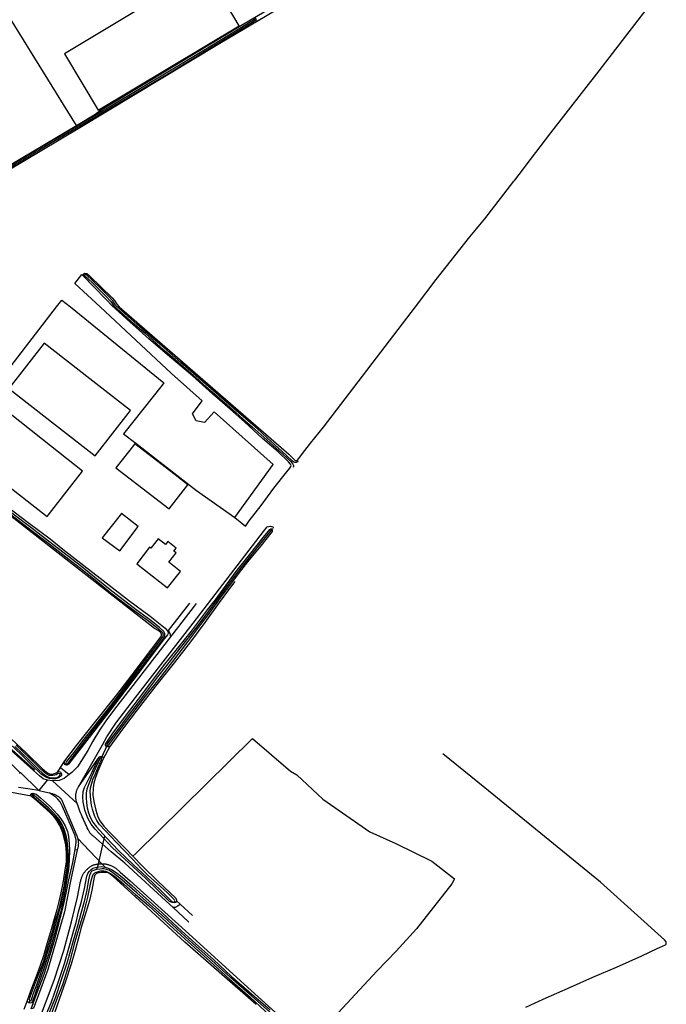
# Model space of a CAD drawing. Header units: metres. Extents: x 174423 to 175128, y 462196 to 462742.
# Tile 134 of 137: x 175071.43 to 175074, y 462728.65 to 462732.57. Entities that reach past the tile are written whole.
import ezdxf

# ---------------------------------------------------------------- set-up
doc = ezdxf.new("R2010")
doc.units = ezdxf.units.M
doc.layers.add('N-XX-AL-LIJN_0.20-G', color=7, linetype='Continuous', lineweight=25)

# ---------------------------------------------------------------- blocks, each defined once
blk = doc.blocks.new('Situatie')
at = {"lineweight": -3}
for p, q in [((15.6374, 17.947), (15.64, 17.9428)), ((15.9735, 16.5252), (16.0573, 16.6339)), ((15.7289, 16.0686), (15.7049, 16.017)), ((15.7298, 16.0678), (15.7278, 16.0633)), ((15.6142, 15.9021), (15.6966, 16.0203)), ((15.7083, 16.023), (15.705, 16.017)), ((15.5428, 15.9792), (15.5781, 15.951)), ((15.5617, 15.99), (15.566, 15.9953)), ((15.4581, 15.8885), (15.491, 15.9292)), ((15.511, 15.9262), (15.6092, 15.8365)), ((15.5457, 15.9572), (15.5402, 15.9536)), ((15.4266, 15.8751), (15.4318, 15.8707)), ((15.708, 15.5963), (15.611, 15.6986)), ((15.6014, 15.6529), (15.6097, 15.6514)), ((15.708, 15.5963), (15.7211, 15.5826)), ((15.9975, 15.4463), (16.0014, 15.4419)), ((16.0194, 15.4345), (16.0681, 15.39)), ((15.4214, 15.0514), (15.4171, 15.0418))]:
    blk.add_line(p, q, dxfattribs=at)
for points in [[(15.6067, 18.5364), (15.3441, 18.9615)], [(14.9971, 18.1753), (15.6067, 18.5364)], [(15.6067, 18.5364), (15.6776, 18.5793), (15.7091, 18.6018), (15.8917, 18.7115), (16.2604, 18.9356), (16.6351, 19.1562)], [(16.322, 18.9631), (16.1206, 18.84), (15.9701, 18.7488), (15.7461, 18.6149), (15.5074, 18.4743), (15.286, 18.3413)], [(15.2886, 18.337), (15.5099, 18.47), (15.7487, 18.6106), (15.9727, 18.7445), (16.1232, 18.8358), (16.3246, 18.9588)], [(15.6364, 17.9355), (15.6339, 17.9431), (15.6374, 17.947), (15.6403, 17.9488), (15.6477, 17.9474), (15.6582, 17.938), (15.7484, 17.8508), (15.7583, 17.84), (15.7672, 17.8254), (15.776, 17.8142), (16.4524, 17.227), (16.4762, 17.2038), (16.478, 17.2022), (16.481, 17.2018), (16.4852, 17.203), (16.4915, 17.2101), (16.5027, 17.2254), (16.5386, 17.2721), (16.5906, 17.3357), (16.9558, 17.8142), (17.0392, 17.9235), (17.1723, 18.0937), (17.2322, 18.165), (17.2323, 18.1651), (17.3485, 18.3145), (17.3522, 18.3189), (17.386, 18.3636), (17.3935, 18.373), (17.4952, 18.507), (17.6871, 18.7541), (17.7805, 18.8751), (17.8917, 19.0199)], [(16.6711, 19.1568), (16.178, 18.8631), (15.6134, 18.5237), (15.2533, 18.3104)], [(15.3461, 16.0938), (15.4073, 16.0368), (15.4702, 15.9761), (15.4873, 15.9612), (15.4936, 15.9567), (15.4995, 15.9544), (15.5084, 15.953), (15.5158, 15.9537), (15.5226, 15.9569), (15.5321, 15.9627), (15.5428, 15.9792), (15.5606, 16.0064), (15.6069, 16.0665), (15.6785, 16.1577), (15.7678, 16.2694), (15.8277, 16.3484), (15.9067, 16.4527), (15.9428, 16.5003), (15.9447, 16.5052), (15.9451, 16.5099), (15.9421, 16.5169), (15.9325, 16.5254), (15.9179, 16.5331), (15.0578, 17.2051)], [(15.0675, 17.2177), (15.5277, 17.8142), (15.5489, 17.8416), (15.5827, 17.8142), (15.9549, 17.5121), (15.9473, 17.5027), (15.7939, 17.3089), (15.8433, 17.271), (16.0849, 17.0829), (16.2365, 16.9749)], [(16.1229, 19.1616), (15.5589, 18.8219), (15.6936, 18.5977), (16.2542, 18.9345), (16.2115, 19.0057), (16.2158, 19.0083)], [(16.2365, 16.9749), (16.3899, 17.1862), (16.1554, 17.3963), (16.116, 17.3544), (16.0836, 17.36), (16.0691, 17.3879), (16.1065, 17.4401), (15.9847, 17.5492), (15.7006, 17.8142), (15.6001, 17.908), (15.6273, 17.9433), (15.6364, 17.9355)], [(16.2365, 16.9749), (16.2799, 16.9413), (16.2803, 16.9419), (16.2943, 16.9615), (16.3421, 17.0237), (16.393, 17.0924), (16.444, 17.1577), (16.4559, 17.1717), (16.4605, 17.1786), (16.4608, 17.183), (16.4588, 17.1878), (16.4508, 17.1975), (16.4092, 17.2366), (16.3474, 17.2895), (16.2757, 17.3563), (16.2188, 17.4065), (16.1483, 17.4686), (16.0685, 17.5391), (15.9776, 17.617), (15.8953, 17.6874), (15.8187, 17.755), (15.7473, 17.8197), (15.7278, 17.8417), (15.6725, 17.8972), (15.6364, 17.9355)], [(16.4888, 17.1988), (16.4839, 17.1955), (16.4807, 17.1943), (16.4764, 17.1943), (16.4719, 17.1962), (16.4649, 17.2017), (16.4248, 17.2398), (16.3653, 17.2928), (16.3261, 17.3293), (16.2527, 17.3929), (16.1729, 17.461), (16.0926, 17.5314), (16.0221, 17.5929), (15.9541, 17.6524), (15.9131, 17.6874), (15.8475, 17.745), (15.8002, 17.7867), (15.762, 17.8207), (15.7508, 17.8382), (15.732, 17.859), (15.7024, 17.8889), (15.644, 17.9445), (15.6421, 17.9445), (15.6408, 17.9439), (15.64, 17.9428), (15.6392, 17.9417), (15.6397, 17.9374), (15.6698, 17.9104), (15.7052, 17.8759), (15.7236, 17.8576), (15.7436, 17.8353), (15.7536, 17.8192), (15.8231, 17.7579), (15.8797, 17.7092), (15.9418, 17.6543), (15.9794, 17.6214), (16.03, 17.5778), (16.0832, 17.5319), (16.1116, 17.5059), (16.1571, 17.4668), (16.2066, 17.4242), (16.24, 17.3943), (16.2696, 17.369), (16.3074, 17.3355), (16.3643, 17.2842), (16.4139, 17.2406), (16.4598, 17.1979), (16.4682, 17.1881), (16.4707, 17.1822), (16.4707, 17.179), (16.4689, 17.1747)], [(14.294, 17.745), (14.3077, 17.5588), (14.324, 17.3194), (14.3331, 17.2274), (14.3439, 17.1625), (14.3629, 17.0887), (14.3891, 17.015), (14.4247, 16.938), (14.4599, 16.8773), (14.5002, 16.8168), (14.5507, 16.7547), (14.6246, 16.6794), (14.8577, 16.4576), (15.1155, 16.2149), (15.2302, 16.106), (15.2896, 16.0485), (15.382, 15.9581), (15.3793, 15.9552)], [(15.4356, 15.9669), (15.3449, 16.0484), (15.1261, 16.2534), (14.8976, 16.4685), (14.7161, 16.6394), (14.6228, 16.7314), (14.5646, 16.7931), (14.5267, 16.841), (14.4921, 16.8926), (14.4616, 16.9441), (14.4336, 17.0002), (14.4071, 17.0669), (14.3891, 17.1261), (14.3741, 17.1923), (14.3666, 17.2425), (14.3567, 17.3514), (14.3293, 17.7476)], [(15.4356, 15.9669), (15.4389, 15.9706), (15.3508, 16.05), (15.2475, 16.1463), (14.7404, 16.6237), (14.6792, 16.6822), (14.6377, 16.7236), (14.5961, 16.7661), (14.5644, 16.8013), (14.5325, 16.8418), (14.5028, 16.8851), (14.4717, 16.9357), (14.4497, 16.978), (14.4409, 16.9962), (14.422, 17.0408), (14.4051, 17.0895), (14.3894, 17.1458), (14.3752, 17.2156), (14.3646, 17.3181), (14.3582, 17.4059), (14.3347, 17.748)], [(15.5457, 15.9572), (15.5468, 15.9543), (15.547, 15.9511), (15.5464, 15.9476), (15.5431, 15.9437), (15.5351, 15.938), (15.527, 15.9354), (15.5231, 15.9345), (15.5114, 15.9345), (15.4989, 15.9362), (15.4874, 15.9399), (15.4781, 15.9445), (15.4647, 15.9548), (15.4285, 15.9894), (15.3847, 16.0323), (15.3419, 16.0736)], [(15.3618, 16.0625), (15.4165, 16.0101), (15.458, 15.9688), (15.4811, 15.9491), (15.4893, 15.9434), (15.496, 15.9408), (15.5021, 15.9382), (15.515, 15.938), (15.5222, 15.9378), (15.5292, 15.9392), (15.5324, 15.9409), (15.5395, 15.9461), (15.5415, 15.9499), (15.5414, 15.9517), (15.5402, 15.9536), (15.5378, 15.9552), (15.5329, 15.955), (15.5306, 15.9543), (15.5256, 15.9508), (15.5211, 15.949), (15.5121, 15.9476), (15.5039, 15.9474), (15.4977, 15.948), (15.4928, 15.9499), (15.4855, 15.9549), (15.4629, 15.9742), (15.4216, 16.0153), (15.3669, 16.0678)], [(15.6805, 17.2212), (15.8212, 17.4022), (15.6602, 17.5276), (15.478, 17.6695), (15.337, 17.4892), (15.5194, 17.3469), (15.6805, 17.2212)], [(15.3302, 17.1038), (15.4895, 16.9795), (15.631, 17.1605), (15.4718, 17.2856), (15.2895, 17.429), (15.147, 17.247), (15.3302, 17.1038)], [(15.9995, 17.1447), (15.8384, 17.2691), (15.7637, 17.1726), (15.975, 17.0094), (16.0496, 17.106), (15.9995, 17.1447)], [(15.566, 15.9953), (15.567, 15.9946), (15.5693, 15.9947), (15.5716, 15.9956), (15.6009, 16.0337), (15.6422, 16.088), (15.6795, 16.1357), (15.7289, 16.1986), (15.7698, 16.2511), (15.8037, 16.2967), (15.8368, 16.3406), (15.8728, 16.3876), (15.9145, 16.4421), (15.95, 16.4892), (15.9558, 16.4982), (15.9584, 16.5048), (15.9581, 16.5116), (15.9574, 16.5156), (15.9549, 16.5212), (15.9378, 16.5367), (15.9025, 16.5653), (15.844, 16.6081), (15.7972, 16.6434), (15.7472, 16.6815), (15.6785, 16.7381), (15.6211, 16.7838), (15.5571, 16.8331), (15.4954, 16.8811), (15.4304, 16.931), (15.3491, 16.9927)], [(15.3447, 16.987), (15.4261, 16.9253), (15.491, 16.8754), (15.5527, 16.8274), (15.6167, 16.7781), (15.674, 16.7325), (15.7428, 16.6758), (15.7928, 16.6376), (15.8397, 16.6023), (15.8981, 16.5596), (15.9331, 16.5313), (15.9489, 16.5169), (15.9504, 16.5135), (15.9509, 16.5108), (15.9512, 16.506), (15.9494, 16.5015), (15.9441, 16.4933), (15.9088, 16.4465), (15.8671, 16.3919), (15.831, 16.345), (15.798, 16.301), (15.7641, 16.2555), (15.7233, 16.2031), (15.6738, 16.1401), (15.6365, 16.0924), (15.5952, 16.0381), (15.5659, 16.0021), (15.5644, 15.9983), (15.5651, 15.9959), (15.566, 15.9953)], [(15.3308, 17.0187), (15.4149, 16.9557), (15.5015, 16.8898), (15.5526, 16.8498), (15.6364, 16.784), (15.7369, 16.7064), (15.814, 16.6461), (15.9004, 16.5817), (15.9599, 16.5347), (15.9683, 16.5247), (15.9703, 16.521), (15.9706, 16.5204), (15.9712, 16.5167), (15.9711, 16.5126), (15.9689, 16.5077), (15.951, 16.4856), (15.856, 16.3598), (15.7468, 16.2159), (15.6483, 16.0877), (15.5749, 15.9922), (15.5694, 15.9887), (15.5671, 15.9887), (15.5617, 15.99)], [(15.7792, 16.843), (15.8525, 16.939), (15.7862, 16.9915), (15.709, 16.895), (15.7792, 16.843)], [(15.6142, 15.9021), (15.7102, 16.0702), (15.728, 16.1015), (15.7635, 16.156), (15.8415, 16.2582), (16.0715, 16.555), (16.3515, 16.9202), (16.3655, 16.9382), (16.3795, 16.9402), (16.3915, 16.937), (16.3922, 16.9366)], [(15.7278, 16.0633), (15.7247, 16.0647), (15.7226, 16.0686), (15.7225, 16.0718), (15.7491, 16.1118), (15.7856, 16.1621), (15.8188, 16.2069), (15.8538, 16.2511), (15.9029, 16.3168), (15.9535, 16.3841), (16.0082, 16.453), (16.0645, 16.5232), (16.1279, 16.6072), (16.1479, 16.6328), (16.1598, 16.6474), (16.2026, 16.7058), (16.2458, 16.765), (16.295, 16.8268), (16.3515, 16.8974), (16.3769, 16.9278), (16.3799, 16.93), (16.384, 16.9307), (16.3888, 16.93), (16.3893, 16.9295)], [(16.3858, 16.9248), (16.3835, 16.9254), (16.3809, 16.9236), (16.3408, 16.8744), (16.3047, 16.8297), (16.2554, 16.7681), (16.2275, 16.7309), (16.1767, 16.6626), (16.1172, 16.5824), (16.0805, 16.5338), (16.019, 16.4564), (15.9795, 16.4047), (15.9648, 16.3864), (15.9294, 16.341), (15.8609, 16.2504), (15.8161, 16.1925), (15.763, 16.12), (15.7305, 16.0769), (15.7277, 16.0713), (15.7278, 16.0696), (15.7298, 16.0678), (15.7316, 16.0675), (15.7357, 16.0696), (15.7845, 16.1365), (15.8312, 16.1971), (15.8817, 16.2632), (15.9352, 16.3308), (15.9905, 16.402), (16.0505, 16.48), (16.102, 16.549), (16.1361, 16.5943), (16.1871, 16.6652), (16.2206, 16.7095), (16.2598, 16.7614), (16.2957, 16.8065), (16.3416, 16.8631), (16.382, 16.9127), (16.3869, 16.9198), (16.387, 16.922), (16.3865, 16.9236), (16.3858, 16.9248)], [(16.0205, 16.7607), (15.9739, 16.7972), (16.0031, 16.8345), (15.9944, 16.8414), (16.0039, 16.8536), (15.9702, 16.88), (15.9606, 16.8677), (15.9319, 16.8902), (15.9027, 16.8529), (15.8979, 16.8566), (15.8467, 16.7911), (15.9693, 16.6952), (16.0205, 16.7607)], [(16.2373, 16.7203), (16.2156, 16.6925), (16.1747, 16.6368), (16.1171, 16.5576), (16.061, 16.4795), (15.9954, 16.3966), (15.9215, 16.303), (15.8481, 16.2091), (15.7935, 16.1369), (15.7497, 16.0774), (15.7398, 16.0638), (15.7122, 16.011), (15.6914, 15.9644), (15.6811, 15.9361), (15.6761, 15.9174), (15.6732, 15.8987), (15.672, 15.8699), (15.6752, 15.8438), (15.6832, 15.8098), (15.6916, 15.7836), (15.7006, 15.7659), (15.7162, 15.7452), (15.7415, 15.7178), (15.8011, 15.6575), (15.8314, 15.6261), (15.8433, 15.6372), (16.3076, 16.0949), (16.4584, 15.9646), (16.4836, 15.95), (16.5868, 15.8535), (16.7746, 15.7231), (16.8778, 15.6762), (17.022, 15.6067), (17.112, 15.5366), (17.1014, 15.5161), (16.9598, 15.3362), (16.8791, 15.2476), (16.8024, 15.1682), (16.7005, 15.0584), (16.5989, 14.9488)], [(17.3953, 15.0242), (17.4652, 15.0562), (17.573, 15.1043), (17.6619, 15.1445), (17.7573, 15.1844), (17.8569, 15.2292), (17.9186, 15.2586), (17.9517, 15.2727), (17.9545, 15.2762), (17.955, 15.2806), (17.9542, 15.2851), (17.9481, 15.2935), (17.6927, 15.5221), (17.2322, 15.8982), (17.0658, 16.0342)], [(16.0827, 16.6322), (16.0751, 16.6223), (15.9906, 16.5121), (15.9902, 16.5116), (15.984, 16.5035), (15.9815, 16.5003)], [(15.9703, 16.521), (15.9735, 16.5252), (15.9789, 16.5138), (15.9815, 16.5003), (15.758, 16.212), (15.7235, 16.1655), (15.6982, 16.1282), (15.6715, 16.084), (15.652, 16.0472), (15.6112, 15.9825), (15.5885, 15.959), (15.5781, 15.951)], [(15.7398, 16.0638), (15.7351, 16.062), (15.7309, 16.062), (15.7278, 16.0633)], [(15.3764, 15.9009), (15.4225, 15.8948), (15.4559, 15.8889), (15.4581, 15.8885), (15.4803, 15.8822), (15.4986, 15.8782)], [(15.5617, 15.99), (15.5594, 15.9938), (15.5589, 15.9996), (15.5606, 16.0064)], [(16.0014, 15.4419), (15.997, 15.4404), (15.988, 15.4411), (15.9774, 15.4455), (15.8815, 15.5385), (15.7506, 15.6598), (15.6815, 15.7344), (15.6657, 15.7541), (15.6517, 15.7781), (15.6403, 15.8101), (15.6337, 15.8428), (15.6315, 15.8611), (15.6338, 15.8835), (15.6385, 15.8994), (15.6469, 15.9154), (15.666, 15.9561), (15.6877, 16.0023), (15.6966, 16.0203), (15.6986, 16.0224), (15.7012, 16.023), (15.7061, 16.0239), (15.7083, 16.023)], [(15.705, 16.017), (15.7038, 16.0175), (15.7028, 16.0175), (15.7017, 16.0172), (15.7002, 16.0156), (15.6684, 15.9444), (15.6553, 15.9139), (15.6481, 15.8937), (15.6454, 15.8782), (15.6449, 15.8601), (15.6467, 15.839), (15.6498, 15.8192), (15.6551, 15.7989), (15.6617, 15.7812), (15.6723, 15.7615), (15.6857, 15.743), (15.7247, 15.7002), (15.7739, 15.6487), (15.8339, 15.592), (15.8866, 15.5429), (15.9422, 15.489), (15.9868, 15.4459), (15.9931, 15.4436), (15.9948, 15.4436), (15.9965, 15.4443), (15.9975, 15.4463), (15.9977, 15.4486), (15.9972, 15.4511), (15.9959, 15.4543), (15.968, 15.481), (15.8896, 15.5523), (15.8653, 15.5763), (15.8306, 15.6125), (15.7661, 15.6802), (15.7202, 15.7283), (15.6977, 15.7527), (15.6876, 15.7678), (15.6794, 15.7845), (15.6738, 15.7999), (15.6701, 15.8134), (15.6663, 15.8301), (15.6638, 15.8489), (15.6619, 15.8669), (15.6616, 15.8835), (15.6631, 15.8983), (15.6671, 15.917), (15.6724, 15.9319), (15.6804, 15.952), (15.7009, 15.9999), (15.7062, 16.012), (15.7059, 16.0154), (15.705, 16.017)], [(15.7083, 16.023), (15.7126, 16.0204), (15.7137, 16.0173), (15.7122, 16.011)], [(15.4265, 15.8654), (15.3478, 15.8795)], [(15.3979, 15.017), (15.4099, 15.0486), (15.4289, 15.1004), (15.4513, 15.1584), (15.4651, 15.1962), (15.477, 15.2312), (15.4914, 15.2827), (15.5068, 15.3354), (15.5192, 15.3782), (15.5303, 15.4143), (15.538, 15.446), (15.5462, 15.4808), (15.5536, 15.5193), (15.5615, 15.5712), (15.5665, 15.6027), (15.5674, 15.6149), (15.5665, 15.6414), (15.5642, 15.6709), (15.5592, 15.6938), (15.5521, 15.7194), (15.5419, 15.7454), (15.5283, 15.7686), (15.5163, 15.784), (15.5007, 15.8005), (15.4485, 15.8469), (15.4265, 15.8654)], [(15.5781, 15.951), (15.558, 15.9355), (15.5382, 15.9275), (15.511, 15.9262), (15.491, 15.9292), (15.4745, 15.935), (15.459, 15.9465), (15.4356, 15.9669)], [(15.5321, 15.9627), (15.5351, 15.9633), (15.5424, 15.9618), (15.5447, 15.96), (15.5457, 15.9572)], [(15.382, 15.9581), (15.383, 15.9593), (15.3832, 15.9591), (15.4559, 15.8889)], [(16.0046, 15.4479), (16.0194, 15.4345), (16.0159, 15.4312), (16.0075, 15.4258), (15.9991, 15.4223), (15.9918, 15.4213), (15.9788, 15.4332), (15.799, 15.5985), (15.7442, 15.6432), (15.674, 15.7059), (15.6724, 15.7069), (15.6708, 15.7081), (15.6693, 15.7094), (15.6678, 15.7107), (15.6663, 15.7121), (15.665, 15.7135), (15.6636, 15.715), (15.6624, 15.7166), (15.6612, 15.7182), (15.66, 15.7198), (15.659, 15.7215), (15.6579, 15.7232), (15.657, 15.725), (15.6534, 15.732), (15.6498, 15.7393), (15.6462, 15.7466), (15.6427, 15.7539), (15.6393, 15.7613), (15.636, 15.7686), (15.6327, 15.7761), (15.6295, 15.7835), (15.6264, 15.791), (15.6233, 15.7985), (15.6203, 15.8061), (15.6174, 15.8136), (15.6146, 15.8212), (15.6119, 15.8289), (15.6092, 15.8365), (15.6088, 15.8375), (15.608, 15.8398), (15.6073, 15.8422), (15.6066, 15.8446), (15.606, 15.847), (15.6055, 15.8494), (15.6051, 15.8519), (15.6047, 15.8543), (15.6044, 15.8568), (15.6042, 15.8592), (15.6041, 15.8617), (15.6041, 15.8642), (15.6041, 15.8667), (15.6043, 15.8692), (15.6045, 15.8716), (15.6047, 15.8741), (15.6051, 15.8766), (15.6055, 15.879), (15.6061, 15.8814), (15.6067, 15.8838), (15.6073, 15.8862), (15.6081, 15.8886), (15.6089, 15.8909), (15.6098, 15.8932), (15.6108, 15.8955), (15.6118, 15.8977), (15.613, 15.9), (15.6142, 15.9021)], [(15.4266, 15.8751), (15.428, 15.8765), (15.4327, 15.8772), (15.4373, 15.8765), (15.446, 15.8726), (15.4635, 15.8584), (15.4995, 15.827), (15.5182, 15.8069), (15.5297, 15.7932), (15.5443, 15.7756), (15.5525, 15.7637), (15.561, 15.7474), (15.571, 15.7242), (15.5753, 15.7045), (15.5778, 15.6755), (15.5783, 15.6519), (15.5781, 15.6088), (15.5749, 15.5734), (15.5686, 15.5337), (15.5608, 15.4866), (15.5534, 15.4527), (15.5451, 15.4113), (15.5351, 15.3744), (15.5259, 15.3407), (15.5054, 15.269), (15.492, 15.2267), (15.4726, 15.1659), (15.453, 15.1104), (15.438, 15.0662), (15.4318, 15.0483), (15.4271, 15.0414), (15.4216, 15.0403), (15.4171, 15.0418)], [(15.4318, 15.8707), (15.431, 15.8687), (15.4313, 15.8673), (15.4387, 15.8602), (15.4907, 15.8146), (15.5067, 15.7984), (15.5202, 15.7844), (15.5323, 15.7682), (15.5444, 15.749), (15.5517, 15.7323), (15.5599, 15.7068), (15.564, 15.6873), (15.5684, 15.6611), (15.5707, 15.6272), (15.5701, 15.6076), (15.5678, 15.5826), (15.5621, 15.5422), (15.557, 15.5111), (15.548, 15.4678), (15.54, 15.4337), (15.5334, 15.4062), (15.5209, 15.3679), (15.5079, 15.3203), (15.4945, 15.2726), (15.4846, 15.2398), (15.4748, 15.2083), (15.4598, 15.1666), (15.4426, 15.1218), (15.4258, 15.0796), (15.4192, 15.06), (15.4183, 15.0556), (15.419, 15.0534), (15.4202, 15.052), (15.4214, 15.0514), (15.4225, 15.0508), (15.4252, 15.0513), (15.4272, 15.0537), (15.4347, 15.0766), (15.4496, 15.1179), (15.4656, 15.1644), (15.4807, 15.2063), (15.4905, 15.238), (15.5005, 15.2708), (15.5139, 15.3187), (15.5268, 15.3661), (15.5383, 15.4064), (15.546, 15.4322), (15.5494, 15.4546), (15.5609, 15.5091), (15.5669, 15.547), (15.5717, 15.581), (15.5743, 15.6067), (15.5747, 15.6302), (15.5724, 15.6627), (15.5701, 15.6885), (15.5659, 15.7084), (15.5575, 15.7345), (15.5499, 15.7519), (15.5374, 15.7717), (15.5249, 15.7884), (15.5111, 15.8027), (15.495, 15.8191), (15.446, 15.8619), (15.4349, 15.8719), (15.4331, 15.8718), (15.4318, 15.8707)], [(15.4265, 15.8654), (15.4246, 15.8701), (15.4252, 15.8737), (15.4266, 15.8751)], [(15.6014, 15.6529), (15.6031, 15.6621), (15.6051, 15.6801), (15.6049, 15.6905), (15.6009, 15.7075), (15.587, 15.7417), (15.5514, 15.8247), (15.5414, 15.8422), (15.533, 15.8536), (15.524, 15.8616), (15.5086, 15.8722), (15.4986, 15.8782)], [(15.4986, 15.8782), (15.5065, 15.8764), (15.5072, 15.8762), (15.5098, 15.8755), (15.5124, 15.8746), (15.515, 15.8737), (15.5176, 15.8726), (15.5201, 15.8716), (15.5226, 15.8704), (15.5251, 15.8692), (15.5275, 15.8679), (15.5299, 15.8665), (15.5322, 15.865), (15.5345, 15.8635), (15.5368, 15.862), (15.539, 15.8603), (15.5397, 15.8598), (15.5409, 15.8588), (15.542, 15.8578), (15.543, 15.8567), (15.544, 15.8556), (15.545, 15.8544), (15.5458, 15.8532), (15.5466, 15.8519), (15.6082, 15.7067), (15.609, 15.7047), (15.6098, 15.7024), (15.6106, 15.7), (15.611, 15.6986), (15.6113, 15.6976), (15.6119, 15.6952), (15.6125, 15.6928), (15.613, 15.6904), (15.6133, 15.688), (15.6137, 15.6855), (15.6139, 15.683), (15.614, 15.6806), (15.6141, 15.6781), (15.6141, 15.6756), (15.614, 15.6731), (15.6139, 15.6707), (15.6136, 15.6682), (15.6133, 15.6658), (15.6129, 15.6633), (15.6124, 15.6609), (15.6118, 15.6585), (15.6112, 15.6561), (15.6105, 15.6537), (15.6097, 15.6514)], [(15.718, 15.7076), (15.6914, 15.5887), (15.6869, 15.5728)], [(15.4265, 15.0176), (15.4507, 15.0838), (15.4774, 15.156), (15.4938, 15.2062), (15.5176, 15.2869), (15.5382, 15.3627), (15.5561, 15.4355), (15.5671, 15.4862), (15.5761, 15.5324), (15.592, 15.6004), (15.6014, 15.6529)], [(15.6097, 15.6514), (15.584, 15.534), (15.5585, 15.4052), (15.492, 15.1752), (15.4456, 15.0488), (15.4355, 15.0211), (15.4265, 15.0176)], [(15.8314, 15.6261), (15.8701, 15.5861), (15.93, 15.5269), (16.0021, 15.4585), (16.0052, 15.451), (16.0046, 15.4479), (16.0045, 15.4472), (16.0014, 15.4419)], [(15.4847, 14.9916), (15.5076, 15.0465), (15.5316, 15.1156), (15.5585, 15.1986), (15.5821, 15.2779), (15.5962, 15.3315), (15.6056, 15.3618), (15.6152, 15.4045), (15.6266, 15.446), (15.6382, 15.4969), (15.6478, 15.5467), (15.6523, 15.5574), (15.6578, 15.5658), (15.6633, 15.5721), (15.6721, 15.5779), (15.6823, 15.5814), (15.6951, 15.584), (15.7047, 15.5845), (15.7196, 15.5831), (15.7211, 15.5826), (15.7324, 15.5787), (15.7459, 15.573), (15.7649, 15.561), (15.7875, 15.5436), (15.8279, 15.5081), (15.8963, 15.4473), (15.9483, 15.4), (16.0105, 15.3424), (16.081, 15.2785), (16.1527, 15.2145), (16.2242, 15.1466), (16.2948, 15.0861), (16.3777, 15.0139)], [(15.5103, 15.0051), (15.5305, 15.0619), (15.5518, 15.1147), (15.5797, 15.2034), (15.6012, 15.2868), (15.6206, 15.3494), (15.6344, 15.3959), (15.6455, 15.4366), (15.652, 15.4627), (15.6648, 15.5282), (15.6702, 15.546), (15.6739, 15.5553), (15.6769, 15.5577), (15.6799, 15.5599), (15.685, 15.5623), (15.6905, 15.5641), (15.7022, 15.5673), (15.7095, 15.5684), (15.7162, 15.5681), (15.7237, 15.5662), (15.7316, 15.5632), (15.7425, 15.5572), (15.7578, 15.5462), (15.7742, 15.5328), (15.7946, 15.5153), (15.8419, 15.4741), (15.8928, 15.4295), (15.9647, 15.364), (16.0511, 15.2848), (16.139, 15.2061), (16.2152, 15.1371), (16.3001, 15.0628), (16.4131, 14.9565)], [(16.4216, 14.965), (16.3053, 15.0686), (16.2204, 15.1429), (16.1443, 15.2119), (16.0563, 15.2906), (15.97, 15.3698), (15.898, 15.4353), (15.847, 15.48), (15.7997, 15.5212), (15.7792, 15.5388), (15.7625, 15.5524), (15.7467, 15.5638), (15.7349, 15.5703), (15.726, 15.5736), (15.7174, 15.5759), (15.709, 15.5762), (15.701, 15.575), (15.6862, 15.5727), (15.6747, 15.5698), (15.6679, 15.5672), (15.6647, 15.5644), (15.6618, 15.559), (15.6582, 15.5489), (15.6547, 15.5319), (15.6466, 15.4862), (15.636, 15.4401), (15.6238, 15.3979), (15.6115, 15.3526), (15.5937, 15.2889), (15.5692, 15.2043), (15.5462, 15.1339), (15.5232, 15.0646), (15.4971, 14.9996)], [(15.4525, 14.9595), (15.5172, 15.1325), (15.556, 15.25), (15.5872, 15.3642), (15.6102, 15.4635), (15.6232, 15.5255), (15.6235, 15.527), (15.624, 15.5296), (15.6246, 15.5322), (15.6253, 15.5347), (15.6261, 15.5373), (15.6269, 15.5398), (15.6278, 15.5423), (15.6288, 15.5448), (15.6299, 15.5472), (15.631, 15.5496), (15.6322, 15.552), (15.6335, 15.5543), (15.6348, 15.5566), (15.6363, 15.5588), (15.6377, 15.561), (15.6393, 15.5632), (15.6409, 15.5653), (15.6426, 15.5674), (15.6443, 15.5694), (15.6461, 15.5714), (15.648, 15.5733), (15.6499, 15.5751), (15.6518, 15.5769), (15.6539, 15.5786), (15.6559, 15.5803), (15.6581, 15.5819), (15.6602, 15.5834), (15.6624, 15.5849), (15.6647, 15.5863), (15.667, 15.5877), (15.6693, 15.5889), (15.6717, 15.5901), (15.6721, 15.5903), (15.6748, 15.5912), (15.6775, 15.5921), (15.6802, 15.5929), (15.6829, 15.5936), (15.6856, 15.5942), (15.6884, 15.5947), (15.6912, 15.5952), (15.6939, 15.5956), (15.6967, 15.5959), (15.6995, 15.5961), (15.7023, 15.5963), (15.7052, 15.5963), (15.708, 15.5963), (15.708, 15.5963)], [(15.708, 15.5963), (15.7108, 15.5962), (15.7136, 15.5961), (15.7164, 15.5958), (15.7192, 15.5955), (15.7219, 15.5951), (15.7247, 15.5946), (15.7275, 15.594), (15.7302, 15.5934), (15.7329, 15.5927), (15.7356, 15.5919), (15.7383, 15.591), (15.7409, 15.59), (15.7436, 15.589), (15.7461, 15.5879), (15.7487, 15.5867), (15.7512, 15.5855), (15.7537, 15.5842), (15.7561, 15.5828), (15.7585, 15.5813), (15.7609, 15.5798), (15.7632, 15.5782), (15.78, 15.5625), (15.8202, 15.5275), (16.0405, 15.329), (16.3015, 15.091), (16.7162, 14.7164)], [(16.3224, 15.0351), (16.0386, 15.2838), (15.8878, 15.4217), (15.751, 15.547), (15.7352, 15.5584), (15.7285, 15.5611), (15.722, 15.5615), (15.7138, 15.5615), (15.7053, 15.5615), (15.6956, 15.5605), (15.6862, 15.5567), (15.6798, 15.5509), (15.677, 15.5431), (15.6681, 15.4903), (15.6598, 15.4555), (15.6548, 15.4367), (15.6405, 15.3892), (15.6246, 15.3386), (15.6174, 15.3097), (15.6001, 15.2464), (15.585, 15.1956), (15.5631, 15.127), (15.5476, 15.0818), (15.5181, 14.9988)], [(15.9918, 15.4213), (16.0529, 15.3651), (16.0538, 15.3644)], [(15.4171, 15.0418), (15.4132, 15.0447), (15.4099, 15.0486)]]:
    blk.add_lwpolyline(points, dxfattribs=at)

msp = doc.modelspace()

# ---------------------------------------------------------------- block references
at = {"layer": 'N-XX-AL-LIJN_0.20-G'}
msp.add_blockref('Situatie', (175056.047, 462713.6112), dxfattribs=at)

doc.saveas('drawing.dxf')
